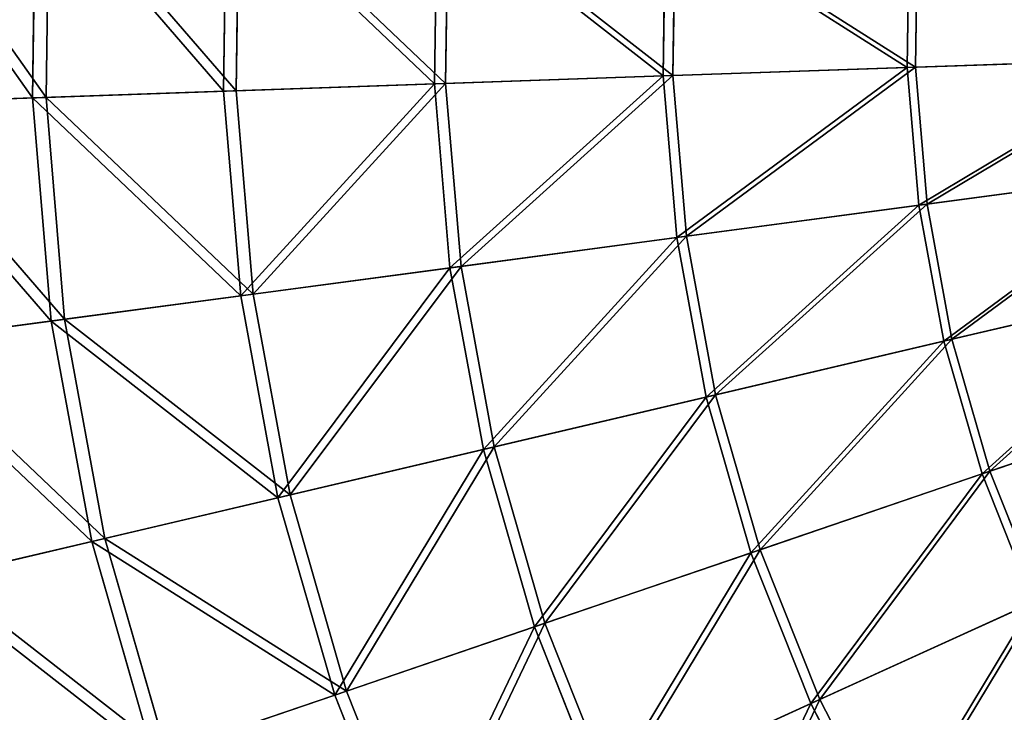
# Model space of a CAD drawing. Extents: x 0 to 1840, y 0 to 334.
# Tile 5 of 109: x 37 to 93, y 127 to 167. Entities that reach past the tile are written whole.
import ezdxf

# ---------------------------------------------------------------- set-up
doc = ezdxf.new("R2010")
doc.units = 0
doc.layers.get('0').update_dxf_attribs({"color": 13, "linetype": 'CONTINUOUS'})

# ---------------------------------------------------------------- blocks, each defined once
blk = doc.blocks.new('GROUP_4')
for p, q in [((37.476, 162.901, 104.675), (37.661, 175.658, 104.675)), ((38.433, 175.608, 104.039), (38.25, 162.928, 104.039)), ((48.357, 163.278, 116.673), (48.526, 174.966, 116.673)), ((49.232, 174.921, 115.964), (49.064, 163.302, 115.964)), ((60.362, 163.694, 127.547), (60.514, 174.203, 127.547)), ((61.148, 174.163, 126.772), (60.996, 163.716, 126.772)), ((73.375, 164.144, 137.192), (73.509, 173.376, 137.192)), ((74.064, 173.34, 136.359), (73.931, 164.163, 136.359)), ((87.272, 164.625, 145.517), (87.386, 172.493, 145.517)), ((87.744, 164.642, 144.634), (87.857, 172.463, 144.634)), ((87.272, 164.625, 145.517), (101.919, 165.132, 152.44)), ((87.744, 164.642, 144.634), (102.302, 165.146, 151.515)), ((73.375, 164.144, 137.192), (87.272, 164.625, 145.517)), ((73.931, 164.163, 136.359), (87.744, 164.642, 144.634)), ((87.93, 156.785, 145.517), (87.272, 164.625, 145.517)), ((88.398, 156.847, 144.634), (87.744, 164.642, 144.634)), ((48.357, 163.278, 116.673), (60.362, 163.694, 127.547)), ((49.064, 163.302, 115.964), (60.996, 163.716, 126.772)), ((60.362, 163.694, 127.547), (73.375, 164.144, 137.192)), ((61.24, 153.22, 127.547), (60.362, 163.694, 127.547)), ((60.996, 163.716, 126.772), (73.931, 164.163, 136.359)), ((60.996, 163.716, 126.772), (61.87, 153.304, 126.772)), ((74.147, 154.944, 137.192), (73.375, 164.144, 137.192)), ((73.931, 164.163, 136.359), (74.698, 155.017, 136.359)), ((37.476, 162.901, 104.675), (48.357, 163.278, 116.673)), ((38.25, 162.928, 104.039), (49.064, 163.302, 115.964)), ((49.334, 151.629, 116.673), (48.357, 163.278, 116.673)), ((49.064, 163.302, 115.964), (50.036, 151.723, 115.964)), ((27.824, 162.567, 91.669), (37.476, 162.901, 104.675)), ((28.657, 162.596, 91.112), (38.25, 162.928, 104.039)), ((38.543, 150.188, 104.675), (37.476, 162.901, 104.675)), ((38.25, 162.928, 104.039), (39.31, 150.291, 104.039)), ((102.457, 158.725, 152.44), (87.93, 156.785, 145.517)), ((88.398, 156.847, 144.634), (102.836, 158.776, 151.515)), ((87.93, 156.785, 145.517), (74.147, 154.944, 137.192)), ((74.698, 155.017, 136.359), (88.398, 156.847, 144.634)), ((89.353, 149.047, 145.517), (87.93, 156.785, 145.517)), ((89.812, 149.155, 144.634), (88.398, 156.847, 144.634)), ((74.147, 154.944, 137.192), (61.24, 153.22, 127.547)), ((61.87, 153.304, 126.772), (74.698, 155.017, 136.359)), ((75.817, 145.863, 137.192), (74.147, 154.944, 137.192)), ((74.698, 155.017, 136.359), (76.358, 145.991, 136.359)), ((61.24, 153.22, 127.547), (49.334, 151.629, 116.673)), ((50.036, 151.723, 115.964), (61.87, 153.304, 126.772)), ((63.141, 142.883, 127.547), (61.24, 153.22, 127.547)), ((61.87, 153.304, 126.772), (63.76, 143.028, 126.772)), ((89.812, 149.155, 144.634), (103.992, 152.489, 151.515)), ((103.62, 152.401, 152.44), (89.353, 149.047, 145.517)), ((49.334, 151.629, 116.673), (38.543, 150.188, 104.675)), ((39.31, 150.291, 104.039), (50.036, 151.723, 115.964)), ((51.448, 140.133, 116.673), (49.334, 151.629, 116.673)), ((50.036, 151.723, 115.964), (52.137, 140.295, 115.964)), ((29.796, 149.02, 91.112), (39.31, 150.291, 104.039)), ((39.31, 150.291, 104.039), (41.604, 137.818, 104.039)), ((38.543, 150.188, 104.675), (28.97, 148.909, 91.669)), ((40.85, 137.641, 104.675), (38.543, 150.188, 104.675)), ((76.358, 145.991, 136.359), (89.812, 149.155, 144.634)), ((91.974, 141.638, 144.634), (89.812, 149.155, 144.634)), ((89.353, 149.047, 145.517), (75.817, 145.863, 137.192)), ((91.528, 141.485, 145.517), (89.353, 149.047, 145.517)), ((91.974, 141.638, 144.634), (105.759, 146.346, 151.515)), ((75.817, 145.863, 137.192), (63.141, 142.883, 127.547)), ((63.76, 143.028, 126.772), (76.358, 145.991, 136.359)), ((78.369, 136.991, 137.192), (75.817, 145.863, 137.192)), ((76.358, 145.991, 136.359), (78.895, 137.17, 136.359)), ((91.528, 141.485, 145.517), (105.397, 146.222, 152.44)), ((52.137, 140.295, 115.964), (63.76, 143.028, 126.772)), ((63.76, 143.028, 126.772), (66.647, 132.987, 126.772)), ((63.141, 142.883, 127.547), (51.448, 140.133, 116.673)), ((66.047, 132.782, 127.547), (63.141, 142.883, 127.547)), ((78.369, 136.991, 137.192), (91.528, 141.485, 145.517)), ((78.895, 137.17, 136.359), (91.974, 141.638, 144.634)), ((94.433, 134.173, 145.517), (91.528, 141.485, 145.517)), ((94.863, 134.369, 144.634), (91.974, 141.638, 144.634)), ((51.448, 140.133, 116.673), (40.85, 137.641, 104.675)), ((41.604, 137.818, 104.039), (52.137, 140.295, 115.964)), ((54.679, 128.899, 116.673), (51.448, 140.133, 116.673)), ((52.137, 140.295, 115.964), (55.349, 129.128, 115.964)), ((40.85, 137.641, 104.675), (31.449, 135.43, 91.669)), ((32.26, 135.621, 91.112), (41.604, 137.818, 104.039)), ((44.376, 125.38, 104.675), (40.85, 137.641, 104.675)), ((41.604, 137.818, 104.039), (45.109, 125.63, 104.039)), ((66.047, 132.782, 127.547), (78.369, 136.991, 137.192)), ((66.647, 132.987, 126.772), (78.895, 137.17, 136.359)), ((81.778, 128.41, 137.192), (78.369, 136.991, 137.192)), ((78.895, 137.17, 136.359), (82.284, 128.641, 136.359)), ((94.433, 134.173, 145.517), (81.778, 128.41, 137.192)), ((82.284, 128.641, 136.359), (94.863, 134.369, 144.634)), ((55.349, 129.128, 115.964), (66.647, 132.987, 126.772)), ((66.647, 132.987, 126.772), (70.506, 123.277, 126.772)), ((54.679, 128.899, 116.673), (66.047, 132.782, 127.547)), ((69.928, 123.014, 127.547), (66.047, 132.782, 127.547)), ((44.376, 125.38, 104.675), (54.679, 128.899, 116.673)), ((45.109, 125.63, 104.039), (55.349, 129.128, 115.964)), ((58.996, 118.036, 116.673), (54.679, 128.899, 116.673)), ((55.349, 129.128, 115.964), (59.64, 118.329, 115.964)), ((81.778, 128.41, 137.192), (69.928, 123.014, 127.547)), ((70.506, 123.277, 126.772), (82.284, 128.641, 136.359)), ((86.012, 120.206, 137.192), (81.778, 128.41, 137.192)), ((82.284, 128.641, 136.359), (86.493, 120.485, 136.359))]:
    blk.add_line(p, q)
mesh = blk.add_polyface()
corners = [(37.476, 162.901, 104.675), (28.023, 176.271, 91.669), (27.824, 162.567, 91.669), (37.661, 175.658, 104.675)]
mesh.append_faces([[corners[k] for k in face] for face in [(0, 1, 2), (1, 0, 3)]], dxfattribs={"vtx0": -1})
mesh = blk.add_polyface()
corners = [(28.854, 176.218, 91.112), (38.25, 162.928, 104.039), (28.657, 162.596, 91.112), (38.433, 175.608, 104.039)]
mesh.append_faces([[corners[k] for k in face] for face in [(0, 1, 2), (1, 0, 3)]], dxfattribs={"vtx0": -1})
mesh = blk.add_polyface()
corners = [(48.357, 163.278, 116.673), (37.661, 175.658, 104.675), (37.476, 162.901, 104.675), (48.526, 174.966, 116.673)]
mesh.append_faces([[corners[k] for k in face] for face in [(0, 1, 2), (1, 0, 3)]], dxfattribs={"vtx0": -1})
mesh = blk.add_polyface()
corners = [(38.433, 175.608, 104.039), (49.064, 163.302, 115.964), (38.25, 162.928, 104.039), (49.232, 174.921, 115.964)]
mesh.append_faces([[corners[k] for k in face] for face in [(0, 1, 2), (1, 0, 3)]], dxfattribs={"vtx0": -1})
mesh = blk.add_polyface()
corners = [(60.362, 163.694, 127.547), (48.526, 174.966, 116.673), (48.357, 163.278, 116.673), (60.514, 174.203, 127.547)]
mesh.append_faces([[corners[k] for k in face] for face in [(0, 1, 2), (1, 0, 3)]], dxfattribs={"vtx0": -1})
mesh = blk.add_polyface()
corners = [(49.232, 174.921, 115.964), (60.996, 163.716, 126.772), (49.064, 163.302, 115.964), (61.148, 174.163, 126.772)]
mesh.append_faces([[corners[k] for k in face] for face in [(0, 1, 2), (1, 0, 3)]], dxfattribs={"vtx0": -1})
mesh = blk.add_polyface()
corners = [(73.375, 164.144, 137.192), (60.514, 174.203, 127.547), (60.362, 163.694, 127.547), (73.509, 173.376, 137.192)]
mesh.append_faces([[corners[k] for k in face] for face in [(0, 1, 2), (1, 0, 3)]], dxfattribs={"vtx0": -1})
mesh = blk.add_polyface()
corners = [(61.148, 174.163, 126.772), (73.931, 164.163, 136.359), (60.996, 163.716, 126.772), (74.064, 173.34, 136.359)]
mesh.append_faces([[corners[k] for k in face] for face in [(0, 1, 2), (1, 0, 3)]], dxfattribs={"vtx0": -1})
mesh = blk.add_polyface()
corners = [(87.272, 164.625, 145.517), (73.509, 173.376, 137.192), (73.375, 164.144, 137.192), (87.386, 172.493, 145.517)]
mesh.append_faces([[corners[k] for k in face] for face in [(0, 1, 2), (1, 0, 3)]], dxfattribs={"vtx0": -1})
mesh = blk.add_polyface()
corners = [(74.064, 173.34, 136.359), (87.744, 164.642, 144.634), (73.931, 164.163, 136.359), (87.857, 172.463, 144.634)]
mesh.append_faces([[corners[k] for k in face] for face in [(0, 1, 2), (1, 0, 3)]], dxfattribs={"vtx0": -1})
mesh = blk.add_polyface()
corners = [(101.919, 165.132, 152.44), (87.386, 172.493, 145.517), (87.272, 164.625, 145.517), (102.012, 171.562, 152.44)]
mesh.append_faces([[corners[k] for k in face] for face in [(0, 1, 2), (1, 0, 3)]], dxfattribs={"vtx0": -1})
mesh = blk.add_polyface()
corners = [(87.857, 172.463, 144.634), (102.302, 165.146, 151.515), (87.744, 164.642, 144.634), (102.394, 171.537, 151.515)]
mesh.append_faces([[corners[k] for k in face] for face in [(0, 1, 2), (1, 0, 3)]], dxfattribs={"vtx0": -1})
mesh = blk.add_polyface()
corners = [(87.93, 156.785, 145.517), (101.919, 165.132, 152.44), (87.272, 164.625, 145.517), (102.457, 158.725, 152.44)]
mesh.append_faces([[corners[k] for k in face] for face in [(0, 1, 2), (1, 0, 3)]], dxfattribs={"vtx0": -1})
mesh = blk.add_polyface()
corners = [(102.302, 165.146, 151.515), (88.398, 156.847, 144.634), (87.744, 164.642, 144.634), (102.836, 158.776, 151.515)]
mesh.append_faces([[corners[k] for k in face] for face in [(0, 1, 2), (1, 0, 3)]], dxfattribs={"vtx0": -1})
mesh = blk.add_polyface()
corners = [(74.147, 154.944, 137.192), (87.272, 164.625, 145.517), (73.375, 164.144, 137.192), (87.93, 156.785, 145.517)]
mesh.append_faces([[corners[k] for k in face] for face in [(0, 1, 2), (1, 0, 3)]], dxfattribs={"vtx0": -1})
mesh = blk.add_polyface()
corners = [(87.744, 164.642, 144.634), (74.698, 155.017, 136.359), (73.931, 164.163, 136.359), (88.398, 156.847, 144.634)]
mesh.append_faces([[corners[k] for k in face] for face in [(0, 1, 2), (1, 0, 3)]], dxfattribs={"vtx0": -1})
mesh = blk.add_polyface()
corners = [(49.334, 151.629, 116.673), (60.362, 163.694, 127.547), (48.357, 163.278, 116.673), (61.24, 153.22, 127.547)]
mesh.append_faces([[corners[k] for k in face] for face in [(0, 1, 2), (1, 0, 3)]], dxfattribs={"vtx0": -1})
mesh = blk.add_polyface()
corners = [(60.996, 163.716, 126.772), (50.036, 151.723, 115.964), (49.064, 163.302, 115.964), (61.87, 153.304, 126.772)]
mesh.append_faces([[corners[k] for k in face] for face in [(0, 1, 2), (1, 0, 3)]], dxfattribs={"vtx0": -1})
mesh = blk.add_polyface()
corners = [(61.24, 153.22, 127.547), (73.375, 164.144, 137.192), (60.362, 163.694, 127.547), (74.147, 154.944, 137.192)]
mesh.append_faces([[corners[k] for k in face] for face in [(0, 1, 2), (1, 0, 3)]], dxfattribs={"vtx0": -1})
mesh = blk.add_polyface()
corners = [(73.931, 164.163, 136.359), (61.87, 153.304, 126.772), (60.996, 163.716, 126.772), (74.698, 155.017, 136.359)]
mesh.append_faces([[corners[k] for k in face] for face in [(0, 1, 2), (1, 0, 3)]], dxfattribs={"vtx0": -1})
mesh = blk.add_polyface()
corners = [(49.334, 151.629, 116.673), (37.476, 162.901, 104.675), (38.543, 150.188, 104.675), (48.357, 163.278, 116.673)]
mesh.append_faces([[corners[k] for k in face] for face in [(0, 1, 2), (1, 0, 3)]], dxfattribs={"vtx0": -1})
mesh = blk.add_polyface()
corners = [(38.25, 162.928, 104.039), (50.036, 151.723, 115.964), (39.31, 150.291, 104.039), (49.064, 163.302, 115.964)]
mesh.append_faces([[corners[k] for k in face] for face in [(0, 1, 2), (1, 0, 3)]], dxfattribs={"vtx0": -1})
mesh = blk.add_polyface()
corners = [(38.543, 150.188, 104.675), (27.824, 162.567, 91.669), (28.97, 148.909, 91.669), (37.476, 162.901, 104.675)]
mesh.append_faces([[corners[k] for k in face] for face in [(0, 1, 2), (1, 0, 3)]], dxfattribs={"vtx0": -1})
mesh = blk.add_polyface()
corners = [(28.657, 162.596, 91.112), (39.31, 150.291, 104.039), (29.796, 149.02, 91.112), (38.25, 162.928, 104.039)]
mesh.append_faces([[corners[k] for k in face] for face in [(0, 1, 2), (1, 0, 3)]], dxfattribs={"vtx0": -1})
mesh = blk.add_polyface()
corners = [(89.353, 149.047, 145.517), (102.457, 158.725, 152.44), (87.93, 156.785, 145.517), (103.62, 152.401, 152.44)]
mesh.append_faces([[corners[k] for k in face] for face in [(0, 1, 2), (1, 0, 3)]], dxfattribs={"vtx0": -1})
mesh = blk.add_polyface()
corners = [(102.836, 158.776, 151.515), (89.812, 149.155, 144.634), (88.398, 156.847, 144.634), (103.992, 152.489, 151.515)]
mesh.append_faces([[corners[k] for k in face] for face in [(0, 1, 2), (1, 0, 3)]], dxfattribs={"vtx0": -1})
mesh = blk.add_polyface()
corners = [(75.817, 145.863, 137.192), (87.93, 156.785, 145.517), (74.147, 154.944, 137.192), (89.353, 149.047, 145.517)]
mesh.append_faces([[corners[k] for k in face] for face in [(0, 1, 2), (1, 0, 3)]], dxfattribs={"vtx0": -1})
mesh = blk.add_polyface()
corners = [(88.398, 156.847, 144.634), (76.358, 145.991, 136.359), (74.698, 155.017, 136.359), (89.812, 149.155, 144.634)]
mesh.append_faces([[corners[k] for k in face] for face in [(0, 1, 2), (1, 0, 3)]], dxfattribs={"vtx0": -1})
mesh = blk.add_polyface()
corners = [(63.141, 142.883, 127.547), (74.147, 154.944, 137.192), (61.24, 153.22, 127.547), (75.817, 145.863, 137.192)]
mesh.append_faces([[corners[k] for k in face] for face in [(0, 1, 2), (1, 0, 3)]], dxfattribs={"vtx0": -1})
mesh = blk.add_polyface()
corners = [(74.698, 155.017, 136.359), (63.76, 143.028, 126.772), (61.87, 153.304, 126.772), (76.358, 145.991, 136.359)]
mesh.append_faces([[corners[k] for k in face] for face in [(0, 1, 2), (1, 0, 3)]], dxfattribs={"vtx0": -1})
mesh = blk.add_polyface()
corners = [(51.448, 140.133, 116.673), (61.24, 153.22, 127.547), (49.334, 151.629, 116.673), (63.141, 142.883, 127.547)]
mesh.append_faces([[corners[k] for k in face] for face in [(0, 1, 2), (1, 0, 3)]], dxfattribs={"vtx0": -1})
mesh = blk.add_polyface()
corners = [(61.87, 153.304, 126.772), (52.137, 140.295, 115.964), (50.036, 151.723, 115.964), (63.76, 143.028, 126.772)]
mesh.append_faces([[corners[k] for k in face] for face in [(0, 1, 2), (1, 0, 3)]], dxfattribs={"vtx0": -1})
mesh = blk.add_polyface()
corners = [(103.992, 152.489, 151.515), (91.974, 141.638, 144.634), (89.812, 149.155, 144.634), (105.759, 146.346, 151.515)]
mesh.append_faces([[corners[k] for k in face] for face in [(0, 1, 2), (1, 0, 3)]], dxfattribs={"vtx0": -1})
mesh = blk.add_polyface()
corners = [(91.528, 141.485, 145.517), (103.62, 152.401, 152.44), (89.353, 149.047, 145.517), (105.397, 146.222, 152.44)]
mesh.append_faces([[corners[k] for k in face] for face in [(0, 1, 2), (1, 0, 3)]], dxfattribs={"vtx0": -1})
mesh = blk.add_polyface()
corners = [(51.448, 140.133, 116.673), (38.543, 150.188, 104.675), (40.85, 137.641, 104.675), (49.334, 151.629, 116.673)]
mesh.append_faces([[corners[k] for k in face] for face in [(0, 1, 2), (1, 0, 3)]], dxfattribs={"vtx0": -1})
mesh = blk.add_polyface()
corners = [(39.31, 150.291, 104.039), (52.137, 140.295, 115.964), (41.604, 137.818, 104.039), (50.036, 151.723, 115.964)]
mesh.append_faces([[corners[k] for k in face] for face in [(0, 1, 2), (1, 0, 3)]], dxfattribs={"vtx0": -1})
mesh = blk.add_polyface()
corners = [(29.796, 149.02, 91.112), (41.604, 137.818, 104.039), (32.26, 135.621, 91.112), (39.31, 150.291, 104.039)]
mesh.append_faces([[corners[k] for k in face] for face in [(0, 1, 2), (1, 0, 3)]], dxfattribs={"vtx0": -1})
mesh = blk.add_polyface()
corners = [(40.85, 137.641, 104.675), (28.97, 148.909, 91.669), (31.449, 135.43, 91.669), (38.543, 150.188, 104.675)]
mesh.append_faces([[corners[k] for k in face] for face in [(0, 1, 2), (1, 0, 3)]], dxfattribs={"vtx0": -1})
mesh = blk.add_polyface()
corners = [(89.812, 149.155, 144.634), (78.895, 137.17, 136.359), (76.358, 145.991, 136.359), (91.974, 141.638, 144.634)]
mesh.append_faces([[corners[k] for k in face] for face in [(0, 1, 2), (1, 0, 3)]], dxfattribs={"vtx0": -1})
mesh = blk.add_polyface()
corners = [(78.369, 136.991, 137.192), (89.353, 149.047, 145.517), (75.817, 145.863, 137.192), (91.528, 141.485, 145.517)]
mesh.append_faces([[corners[k] for k in face] for face in [(0, 1, 2), (1, 0, 3)]], dxfattribs={"vtx0": -1})
mesh = blk.add_polyface()
corners = [(105.759, 146.346, 151.515), (94.863, 134.369, 144.634), (91.974, 141.638, 144.634), (108.119, 140.405, 151.515)]
mesh.append_faces([[corners[k] for k in face] for face in [(0, 1, 2), (1, 0, 3)]], dxfattribs={"vtx0": -1})
mesh = blk.add_polyface()
corners = [(66.047, 132.782, 127.547), (75.817, 145.863, 137.192), (63.141, 142.883, 127.547), (78.369, 136.991, 137.192)]
mesh.append_faces([[corners[k] for k in face] for face in [(0, 1, 2), (1, 0, 3)]], dxfattribs={"vtx0": -1})
mesh = blk.add_polyface()
corners = [(76.358, 145.991, 136.359), (66.647, 132.987, 126.772), (63.76, 143.028, 126.772), (78.895, 137.17, 136.359)]
mesh.append_faces([[corners[k] for k in face] for face in [(0, 1, 2), (1, 0, 3)]], dxfattribs={"vtx0": -1})
mesh = blk.add_polyface()
corners = [(94.433, 134.173, 145.517), (105.397, 146.222, 152.44), (91.528, 141.485, 145.517), (107.771, 140.247, 152.44)]
mesh.append_faces([[corners[k] for k in face] for face in [(0, 1, 2), (1, 0, 3)]], dxfattribs={"vtx0": -1})
mesh = blk.add_polyface()
corners = [(63.76, 143.028, 126.772), (55.349, 129.128, 115.964), (52.137, 140.295, 115.964), (66.647, 132.987, 126.772)]
mesh.append_faces([[corners[k] for k in face] for face in [(0, 1, 2), (1, 0, 3)]], dxfattribs={"vtx0": -1})
mesh = blk.add_polyface()
corners = [(54.679, 128.899, 116.673), (63.141, 142.883, 127.547), (51.448, 140.133, 116.673), (66.047, 132.782, 127.547)]
mesh.append_faces([[corners[k] for k in face] for face in [(0, 1, 2), (1, 0, 3)]], dxfattribs={"vtx0": -1})
mesh = blk.add_polyface()
corners = [(81.778, 128.41, 137.192), (91.528, 141.485, 145.517), (78.369, 136.991, 137.192), (94.433, 134.173, 145.517)]
mesh.append_faces([[corners[k] for k in face] for face in [(0, 1, 2), (1, 0, 3)]], dxfattribs={"vtx0": -1})
mesh = blk.add_polyface()
corners = [(91.974, 141.638, 144.634), (82.284, 128.641, 136.359), (78.895, 137.17, 136.359), (94.863, 134.369, 144.634)]
mesh.append_faces([[corners[k] for k in face] for face in [(0, 1, 2), (1, 0, 3)]], dxfattribs={"vtx0": -1})
mesh = blk.add_polyface()
corners = [(54.679, 128.899, 116.673), (40.85, 137.641, 104.675), (44.376, 125.38, 104.675), (51.448, 140.133, 116.673)]
mesh.append_faces([[corners[k] for k in face] for face in [(0, 1, 2), (1, 0, 3)]], dxfattribs={"vtx0": -1})
mesh = blk.add_polyface()
corners = [(41.604, 137.818, 104.039), (55.349, 129.128, 115.964), (45.109, 125.63, 104.039), (52.137, 140.295, 115.964)]
mesh.append_faces([[corners[k] for k in face] for face in [(0, 1, 2), (1, 0, 3)]], dxfattribs={"vtx0": -1})
mesh = blk.add_polyface()
corners = [(44.376, 125.38, 104.675), (31.449, 135.43, 91.669), (35.237, 122.258, 91.669), (40.85, 137.641, 104.675)]
mesh.append_faces([[corners[k] for k in face] for face in [(0, 1, 2), (1, 0, 3)]], dxfattribs={"vtx0": -1})
mesh = blk.add_polyface()
corners = [(32.26, 135.621, 91.112), (45.109, 125.63, 104.039), (36.025, 122.528, 91.112), (41.604, 137.818, 104.039)]
mesh.append_faces([[corners[k] for k in face] for face in [(0, 1, 2), (1, 0, 3)]], dxfattribs={"vtx0": -1})
mesh = blk.add_polyface()
corners = [(69.928, 123.014, 127.547), (78.369, 136.991, 137.192), (66.047, 132.782, 127.547), (81.778, 128.41, 137.192)]
mesh.append_faces([[corners[k] for k in face] for face in [(0, 1, 2), (1, 0, 3)]], dxfattribs={"vtx0": -1})
mesh = blk.add_polyface()
corners = [(78.895, 137.17, 136.359), (70.506, 123.277, 126.772), (66.647, 132.987, 126.772), (82.284, 128.641, 136.359)]
mesh.append_faces([[corners[k] for k in face] for face in [(0, 1, 2), (1, 0, 3)]], dxfattribs={"vtx0": -1})
mesh = blk.add_polyface()
corners = [(86.012, 120.206, 137.192), (94.433, 134.173, 145.517), (81.778, 128.41, 137.192), (98.042, 127.181, 145.517)]
mesh.append_faces([[corners[k] for k in face] for face in [(0, 1, 2), (1, 0, 3)]], dxfattribs={"vtx0": -1})
mesh = blk.add_polyface()
corners = [(94.863, 134.369, 144.634), (86.493, 120.485, 136.359), (82.284, 128.641, 136.359), (98.45, 127.418, 144.634)]
mesh.append_faces([[corners[k] for k in face] for face in [(0, 1, 2), (1, 0, 3)]], dxfattribs={"vtx0": -1})
mesh = blk.add_polyface()
corners = [(66.647, 132.987, 126.772), (59.64, 118.329, 115.964), (55.349, 129.128, 115.964), (70.506, 123.277, 126.772)]
mesh.append_faces([[corners[k] for k in face] for face in [(0, 1, 2), (1, 0, 3)]], dxfattribs={"vtx0": -1})
mesh = blk.add_polyface()
corners = [(58.996, 118.036, 116.673), (66.047, 132.782, 127.547), (54.679, 128.899, 116.673), (69.928, 123.014, 127.547)]
mesh.append_faces([[corners[k] for k in face] for face in [(0, 1, 2), (1, 0, 3)]], dxfattribs={"vtx0": -1})
mesh = blk.add_polyface()
corners = [(58.996, 118.036, 116.673), (44.376, 125.38, 104.675), (49.087, 113.524, 104.675), (54.679, 128.899, 116.673)]
mesh.append_faces([[corners[k] for k in face] for face in [(0, 1, 2), (1, 0, 3)]], dxfattribs={"vtx0": -1})
mesh = blk.add_polyface()
corners = [(45.109, 125.63, 104.039), (59.64, 118.329, 115.964), (49.792, 113.845, 104.039), (55.349, 129.128, 115.964)]
mesh.append_faces([[corners[k] for k in face] for face in [(0, 1, 2), (1, 0, 3)]], dxfattribs={"vtx0": -1})
mesh = blk.add_polyface()
corners = [(74.748, 113.674, 127.547), (81.778, 128.41, 137.192), (69.928, 123.014, 127.547), (86.012, 120.206, 137.192)]
mesh.append_faces([[corners[k] for k in face] for face in [(0, 1, 2), (1, 0, 3)]], dxfattribs={"vtx0": -1})
mesh = blk.add_polyface()
corners = [(82.284, 128.641, 136.359), (75.297, 113.992, 126.772), (70.506, 123.277, 126.772), (86.493, 120.485, 136.359)]
mesh.append_faces([[corners[k] for k in face] for face in [(0, 1, 2), (1, 0, 3)]], dxfattribs={"vtx0": -1})
blk = doc.blocks.new('COMPONENT_7')
blk.add_blockref('GROUP_4', (0, 0))
blk = doc.blocks.new('GROUP_29')
at = {"extrusion": (0, 1, -4.996e-16), "rotation": 180}
blk.add_blockref('COMPONENT_7', (0.025, 334.775, 1507.994), dxfattribs=at)

msp = doc.modelspace()

# ---------------------------------------------------------------- block references
at = {"extrusion": (0, -1, -4.996e-16)}
msp.add_blockref('GROUP_29', (0, 0, -334.295), dxfattribs=at)

doc.saveas('drawing.dxf')
